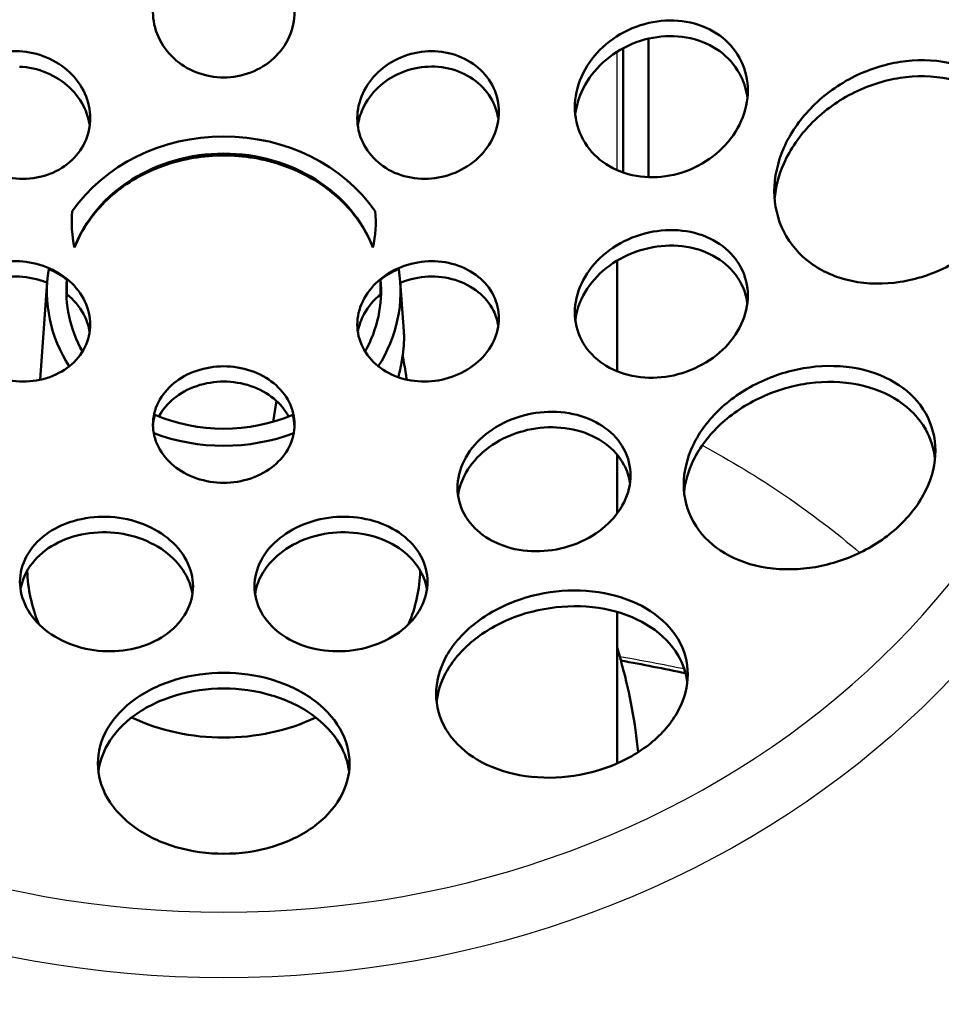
# Model space of a CAD drawing. Header units: millimetres. Extents: x 247 to 1050, y 34 to 1073.
# Tile 46 of 58: x 329 to 358, y 741 to 772. Entities that reach past the tile are written whole.
import ezdxf

# ---------------------------------------------------------------- set-up
doc = ezdxf.new("R2010")
doc.units = ezdxf.units.MM
doc.header["$LTSCALE"] = 0.75
doc.layers.add('Visible', color=7, linetype='Continuous', lineweight=50)
doc.layers.add('Visible Narrow', color=7, linetype='Continuous', lineweight=25)

msp = doc.modelspace()

# ---------------------------------------------------------------- linework, layer by layer
at = {"layer": 'Visible', "extrusion": (-1.22465e-16, -1, 2.96673e-13)}
for p, q in [((348.677, 766.964, 222.096), (348.677, 771.367, 219.655)), ((347.877, 767.111, 222.015), (347.877, 771.066, 219.822)), ((347.677, 760.793, 224.145), (347.677, 764.309, 222.196)), ((329.567, 763.65, 243.141), (329.342, 760.524, 237.471)), ((330.195, 763.705, 243.111), (330.195, 763.239, 242.27)), ((340.16, 763.239, 242.27), (340.16, 763.705, 243.111)), ((340.788, 763.65, 243.141), (340.902, 762.072, 240.278)), ((336.851, 759.85, 244.104), (336.749, 759.189, 244.471)), ((347.677, 756.267, 226.653), (347.677, 758.146, 225.612)), ((347.677, 748.325, 231.056), (347.677, 753.141, 228.386))]:
    msp.add_line(p, q, dxfattribs=at)
at = {"layer": 'Visible', "extrusion": (-4.90888e-15, 0.48481, 0.87462)}
msp.add_arc((-335.177, -549.672, 582.881), 5.621, 211.0909, 328.9091, dxfattribs=at)
at = {"layer": 'Visible', "extrusion": (2.41087e-15, -0.48481, -0.87462)}
msp.add_arc((335.177, -549.672, -582.881), 5, 198.4617, 341.5383, dxfattribs=at)
at = {"layer": 'Visible', "extrusion": (-7.60131e-13, 0.48481, 0.87462)}
msp.add_arc((-335.177, -552.173, 582.881), 4.831, 355.2283, 10.9512, dxfattribs=at)
at = {"layer": 'Visible', "extrusion": (6.61891e-13, 0.48481, 0.87462)}
msp.add_arc((-335.177, -552.173, 582.881), 4.831, 169.0488, 184.7717, dxfattribs=at)
at = {"layer": 'Visible', "extrusion": (1.92385e-14, 0.48481, 0.87462)}
msp.add_arc((-335.177, -549.672, 582.881), 5.621, 351.824, 29.0833, dxfattribs=at)
at = {"layer": 'Visible', "extrusion": (-1.32418e-13, 0.48481, 0.87462)}
msp.add_arc((-328.682, -548.423, 582.881), 2.25, 227.7581, 245.5604, dxfattribs=at)
at = {"layer": 'Visible', "extrusion": (1.02006e-13, 0.48481, 0.87462)}
msp.add_arc((-335.177, -549.672, 582.881), 5.621, 150.9167, 188.176, dxfattribs=at)
at = {"layer": 'Visible', "extrusion": (-1.06592e-12, 0.48481, 0.87462)}
msp.add_arc((-341.673, -548.423, 582.881), 2.25, 294.4396, 312.2419, dxfattribs=at)
at = {"layer": 'Visible', "extrusion": (1.84654e-13, -0.48481, -0.87462)}
msp.add_arc((335.177, -549.672, -582.881), 5, 153.9465, 184.7812, dxfattribs=at)
at = {"layer": 'Visible', "extrusion": (1.46282e-13, -0.48481, -0.87462)}
msp.add_arc((335.177, -549.672, -582.881), 5, 355.2188, 26.0535, dxfattribs=at)
at = {"layer": 'Visible', "extrusion": (-2.98072e-11, 0.48481, 0.87462)}
msp.add_arc((-335.177, -549.672, 581.881), 5, 183.1776, 185.0086, dxfattribs=at)
at = {"layer": 'Visible', "extrusion": (-6.74706e-13, 0.48481, 0.87462)}
msp.add_arc((-335.177, -544.673, 582.881), 2.25, 347.0217, 358.0359, dxfattribs=at)
at = {"layer": 'Visible', "extrusion": (4.18723e-15, -0.48481, -0.87462)}
msp.add_arc((335.177, -549.672, -582.881), 5, 63.9915, 116.0085, dxfattribs=at)
at = {"layer": 'Visible', "extrusion": (1.08756e-12, 0.48481, 0.87462)}
msp.add_arc((-335.177, -544.673, 582.881), 2.25, 181.9641, 192.9783, dxfattribs=at)
at = {"layer": 'Visible', "extrusion": (3.36928e-16, 0.48481, 0.87462)}
msp.add_arc((-335.177, -549.672, 582.881), 5.621, 66.6806, 113.3194, dxfattribs=at)
at = {"layer": 'Visible', "extrusion": (4.1572e-13, 0.48481, 0.87462)}
msp.add_arc((-335.177, -549.672, 564.881), 6.25, 1.673, 19.8974, dxfattribs=at)
at = {"layer": 'Visible', "extrusion": (-4.14304e-13, 0.48481, 0.87462)}
msp.add_arc((-335.177, -549.672, 564.881), 6.25, 160.1026, 178.327, dxfattribs=at)
at = {"layer": 'Visible', "extrusion": (1.20961e-12, -0.48481, -0.87462)}
msp.add_arc((335.177, -552.173, -443.716), 62.5, 281.65145, 283.58355, dxfattribs=at)
at = {"layer": 'Visible', "extrusion": (1.19735e-15, 0.48481, 0.87462)}
msp.add_arc((-335.177, -549.672, 564.881), 6.25, 62.049, 117.951, dxfattribs=at)
at = {"layer": 'Visible'}
for points, knots in [([(305.177, 767.751, 246.11), (305.177, 770.55, 244.642), (305.688, 773.349, 243.174), (307.677, 778.668, 240.377), (309.158, 781.187, 239.05), (312.945, 785.699, 236.665), (315.257, 787.689, 235.61), (320.48, 790.936, 233.884), (323.394, 792.189, 233.216), (329.528, 793.827, 232.342), (332.748, 794.21, 232.138), (339.164, 794.064, 232.216), (342.36, 793.534, 232.499), (348.401, 791.613, 233.523), (351.245, 790.223, 234.264), (356.287, 786.72, 236.124), (358.487, 784.611, 237.241), (362.009, 779.892, 239.733), (363.336, 777.286, 241.105), (364.835, 772.342, 243.702), (365.177, 770.046, 244.906), (365.177, 767.751, 246.11)], [3.141593, 3.141593, 3.141593, 3.141593, 3.457632, 3.457632, 3.774841, 3.774841, 4.094433, 4.094433, 4.415952, 4.415952, 4.738445, 4.738445, 5.061183, 5.061183, 5.383574, 5.383574, 5.704841, 5.704841, 6.02402, 6.02402, 6.283185, 6.283185, 6.283185, 6.283185]), ([(335.177, 770.134, 239.581), (334.895, 770.134, 239.581), (334.594, 770.187, 239.559), (334.04, 770.399, 239.469), (333.788, 770.559, 239.402), (333.388, 770.929, 239.246), (333.214, 771.163, 239.146), (332.984, 771.677, 238.929), (332.927, 771.957, 238.811), (332.927, 772.48, 238.59), (332.984, 772.76, 238.472), (333.214, 773.274, 238.255), (333.388, 773.509, 238.156), (333.788, 773.879, 237.999), (334.04, 774.039, 237.932), (334.594, 774.251, 237.842), (334.895, 774.303, 237.82), (335.177, 774.303, 237.82), (335.46, 774.303, 237.82), (335.761, 774.251, 237.842), (336.315, 774.039, 237.932), (336.567, 773.879, 237.999), (336.967, 773.509, 238.156), (337.141, 773.274, 238.255), (337.371, 772.76, 238.472), (337.427, 772.48, 238.59), (337.427, 771.957, 238.811), (337.371, 771.677, 238.929), (337.141, 771.163, 239.146), (336.967, 770.929, 239.246), (336.567, 770.559, 239.402), (336.315, 770.399, 239.469), (335.761, 770.187, 239.559), (335.46, 770.134, 239.581), (335.177, 770.134, 239.581)], [0.679967, 0.679967, 0.679967, 0.679967, 0.764696, 0.764696, 0.849426, 0.849426, 0.934687, 0.934687, 1.019948, 1.019948, 1.105212, 1.105212, 1.190475, 1.190475, 1.275205, 1.275205, 1.359934, 1.359934, 1.359934, 1.444664, 1.444664, 1.529393, 1.529393, 1.614657, 1.614657, 1.699921, 1.699921, 1.785182, 1.785182, 1.870443, 1.870443, 1.955172, 1.955172, 2.039901, 2.039901, 2.039901, 2.039901]), ([(349.086, 766.976, 242.698), (348.741, 766.942, 242.637), (348.373, 766.968, 242.542), (347.692, 767.157, 242.3), (347.381, 767.319, 242.152), (346.893, 767.714, 241.851), (346.683, 767.971, 241.68), (346.405, 768.552, 241.335), (346.336, 768.876, 241.162), (346.336, 769.497, 240.86), (346.405, 769.835, 240.711), (346.684, 770.47, 240.465), (346.894, 770.767, 240.367), (347.38, 771.254, 240.238), (347.69, 771.477, 240.199), (348.37, 771.798, 240.195), (348.739, 771.896, 240.23), (349.086, 771.93, 240.291), (349.431, 771.964, 240.352), (349.799, 771.938, 240.447), (350.48, 771.751, 240.691), (350.791, 771.589, 240.839), (351.279, 771.194, 241.141), (351.489, 770.937, 241.312), (351.768, 770.356, 241.657), (351.836, 770.032, 241.83), (351.836, 769.409, 242.132), (351.766, 769.069, 242.281), (351.484, 768.432, 242.528), (351.273, 768.134, 242.625), (350.786, 767.647, 242.752), (350.476, 767.426, 242.79), (349.799, 767.107, 242.793), (349.431, 767.01, 242.758), (349.086, 766.976, 242.698)], [0.837698, 0.837698, 0.837698, 0.837698, 0.943125, 0.943125, 1.048553, 1.048553, 1.151873, 1.151873, 1.255193, 1.255193, 1.359146, 1.359146, 1.4631, 1.4631, 1.56919, 1.56919, 1.67528, 1.67528, 1.67528, 1.780744, 1.780744, 1.886208, 1.886208, 1.989522, 1.989522, 2.092836, 2.092836, 2.197315, 2.197315, 2.301795, 2.301795, 2.407386, 2.407386, 2.512978, 2.512978, 2.512978, 2.512978]), ([(346.35, 768.941, 240.008), (346.377, 769.18, 239.897), (346.442, 769.426, 239.792), (346.684, 769.977, 239.576), (346.894, 770.274, 239.478), (347.38, 770.761, 239.347), (347.69, 770.982, 239.307), (348.37, 771.302, 239.301), (348.739, 771.4, 239.335), (349.086, 771.434, 239.395)], [-0.392941, -0.392941, -0.392941, -0.392941, -0.3159801, -0.3159801, -0.212037, -0.212037, -0.1060185, -0.1060185, 0, 0, 0, 0]), ([(349.086, 771.434, 239.395), (349.431, 771.467, 239.455), (349.799, 771.441, 239.549), (350.48, 771.252, 239.792), (350.791, 771.09, 239.939), (351.279, 770.695, 240.24), (351.489, 770.438, 240.411), (351.731, 769.934, 240.71), (351.795, 769.702, 240.837), (351.822, 769.471, 240.955)], [-1.6747662, -1.6747662, -1.6747662, -1.6747662, -1.5693565, -1.5693565, -1.4639468, -1.4639468, -1.3606252, -1.3606252, -1.2846658, -1.2846658, -1.2846658, -1.2846658]), ([(328.682, 766.913, 241.504), (328.399, 766.925, 241.527), (328.098, 766.99, 241.527), (327.543, 767.222, 241.471), (327.29, 767.389, 241.415), (326.891, 767.767, 241.273), (326.718, 768.002, 241.176), (326.489, 768.511, 240.952), (326.432, 768.785, 240.825), (326.432, 769.294, 240.577), (326.489, 769.563, 240.441), (326.718, 770.051, 240.18), (326.891, 770.271, 240.055), (327.291, 770.614, 239.847), (327.544, 770.759, 239.75), (328.099, 770.94, 239.605), (328.4, 770.978, 239.556), (328.682, 770.965, 239.533), (328.965, 770.952, 239.51), (329.267, 770.888, 239.51), (329.821, 770.656, 239.566), (330.074, 770.488, 239.622), (330.473, 770.111, 239.764), (330.646, 769.876, 239.861), (330.876, 769.367, 240.085), (330.932, 769.093, 240.213), (330.932, 768.584, 240.46), (330.876, 768.315, 240.597), (330.647, 767.827, 240.858), (330.474, 767.607, 240.983), (330.074, 767.264, 241.191), (329.821, 767.119, 241.287), (329.266, 766.937, 241.432), (328.964, 766.9, 241.481), (328.682, 766.913, 241.504)], [0.679963, 0.679963, 0.679963, 0.679963, 0.765213, 0.765213, 0.850463, 0.850463, 0.935449, 0.935449, 1.020434, 1.020434, 1.105175, 1.105175, 1.189917, 1.189917, 1.274925, 1.274925, 1.359934, 1.359934, 1.359934, 1.445186, 1.445186, 1.530437, 1.530437, 1.61542, 1.61542, 1.700403, 1.700403, 1.785144, 1.785144, 1.869885, 1.869885, 1.954892, 1.954892, 2.039898, 2.039898, 2.039898, 2.039898]), ([(341.673, 766.913, 241.504), (341.391, 766.9, 241.481), (341.089, 766.937, 241.432), (340.534, 767.119, 241.287), (340.281, 767.264, 241.191), (339.881, 767.607, 240.983), (339.708, 767.827, 240.858), (339.479, 768.315, 240.597), (339.423, 768.584, 240.46), (339.423, 769.093, 240.213), (339.479, 769.367, 240.085), (339.709, 769.876, 239.861), (339.882, 770.111, 239.764), (340.281, 770.488, 239.622), (340.534, 770.656, 239.566), (341.088, 770.888, 239.51), (341.39, 770.952, 239.51), (341.673, 770.965, 239.533), (341.955, 770.978, 239.556), (342.256, 770.94, 239.605), (342.811, 770.759, 239.75), (343.064, 770.614, 239.847), (343.464, 770.271, 240.055), (343.637, 770.051, 240.18), (343.866, 769.563, 240.441), (343.923, 769.294, 240.577), (343.923, 768.785, 240.825), (343.866, 768.511, 240.952), (343.637, 768.002, 241.176), (343.464, 767.767, 241.273), (343.065, 767.389, 241.415), (342.812, 767.222, 241.471), (342.257, 766.99, 241.527), (341.956, 766.925, 241.527), (341.673, 766.913, 241.504)], [0.679971, 0.679971, 0.679971, 0.679971, 0.764977, 0.764977, 0.849984, 0.849984, 0.934725, 0.934725, 1.019466, 1.019466, 1.104449, 1.104449, 1.189432, 1.189432, 1.274683, 1.274683, 1.359934, 1.359934, 1.359934, 1.444943, 1.444943, 1.529952, 1.529952, 1.614693, 1.614693, 1.699435, 1.699435, 1.78442, 1.78442, 1.869406, 1.869406, 1.954656, 1.954656, 2.039906, 2.039906, 2.039906, 2.039906]), ([(352.677, 766.516, 243.882), (352.677, 766.954, 243.639), (352.777, 767.435, 243.408), (353.179, 768.349, 243.046), (353.48, 768.783, 242.914), (354.184, 769.518, 242.76), (354.64, 769.863, 242.734), (355.636, 770.38, 242.81), (356.174, 770.551, 242.911), (357.181, 770.707, 243.193), (357.72, 770.703, 243.394), (358.716, 770.495, 243.876), (359.172, 770.292, 244.158), (359.875, 769.775, 244.705), (360.176, 769.435, 245.005), (360.577, 768.646, 245.593), (360.677, 768.196, 245.879), (360.677, 767.757, 246.122), (360.677, 767.319, 246.365), (360.577, 766.838, 246.595), (360.176, 765.921, 246.953), (359.875, 765.486, 247.082), (359.172, 764.748, 247.23), (358.716, 764.401, 247.254), (357.72, 763.883, 247.174), (357.181, 763.71, 247.072), (356.174, 763.554, 246.79), (355.636, 763.559, 246.591), (354.64, 763.768, 246.113), (354.184, 763.973, 245.834), (353.48, 764.493, 245.292), (353.179, 764.835, 244.994), (352.777, 765.627, 244.41), (352.677, 766.077, 244.125), (352.677, 766.516, 243.882)], [1.235734, 1.235734, 1.235734, 1.235734, 1.386027, 1.386027, 1.53632, 1.53632, 1.694839, 1.694839, 1.853357, 1.853357, 2.012096, 2.012096, 2.170834, 2.170834, 2.321151, 2.321151, 2.471468, 2.471468, 2.471468, 2.621786, 2.621786, 2.772103, 2.772103, 2.930841, 2.930841, 3.08958, 3.08958, 3.248098, 3.248098, 3.406617, 3.406617, 3.55691, 3.55691, 3.707203, 3.707203, 3.707203, 3.707203]), ([(328.682, 770.476, 238.651), (328.965, 770.464, 238.629), (329.267, 770.4, 238.63), (329.821, 770.168, 238.686), (330.074, 770.001, 238.742), (330.473, 769.624, 238.885), (330.646, 769.389, 238.982), (330.84, 768.96, 239.172), (330.891, 768.776, 239.256), (330.916, 768.595, 239.342)], [-1.3598263, -1.3598263, -1.3598263, -1.3598263, -1.2745888, -1.2745888, -1.1893513, -1.1893513, -1.104375, -1.104375, -1.046029, -1.046029, -1.046029, -1.046029]), ([(339.439, 768.595, 239.342), (339.464, 768.776, 239.256), (339.515, 768.96, 239.172), (339.709, 769.389, 238.982), (339.882, 769.624, 238.885), (340.281, 770.001, 238.742), (340.534, 770.168, 238.686), (341.089, 770.4, 238.63), (341.39, 770.464, 238.629), (341.673, 770.476, 238.651)], [-0.3137966, -0.3137966, -0.3137966, -0.3137966, -0.2553894, -0.2553894, -0.1703512, -0.1703512, -0.0851756, -0.0851756, 0, 0, 0, 0]), ([(341.673, 770.476, 238.651), (341.955, 770.489, 238.674), (342.256, 770.452, 238.723), (342.811, 770.269, 238.868), (343.064, 770.124, 238.964), (343.464, 769.782, 239.172), (343.637, 769.562, 239.297), (343.83, 769.15, 239.517), (343.881, 768.972, 239.609), (343.906, 768.794, 239.698)], [-1.3598263, -1.3598263, -1.3598263, -1.3598263, -1.2748245, -1.2748245, -1.1898227, -1.1898227, -1.1050812, -1.1050812, -1.0471026, -1.0471026, -1.0471026, -1.0471026]), ([(352.688, 766.267, 242.844), (352.719, 766.634, 242.651), (352.815, 767.021, 242.471), (353.179, 767.849, 242.141), (353.48, 768.282, 242.008), (354.185, 769.015, 241.852), (354.641, 769.359, 241.824), (355.636, 769.873, 241.895), (356.174, 770.043, 241.994), (357.181, 770.197, 242.272), (357.72, 770.191, 242.47), (358.715, 769.981, 242.947), (359.171, 769.777, 243.227), (359.875, 769.258, 243.771), (360.176, 768.918, 244.07), (360.538, 768.204, 244.599), (360.635, 767.85, 244.83), (360.666, 767.496, 245.038)], [-1.206516, -1.206516, -1.206516, -1.206516, -1.084518, -1.084518, -0.934214, -0.934214, -0.775927, -0.775927, -0.617641, -0.617641, -0.459147, -0.459147, -0.300654, -0.300654, -0.150327, -0.150327, -0.029379, -0.029379, -0.029379, -0.029379]), ([(339.92, 764.725, 242.545), (339.883, 764.821, 242.488), (339.842, 764.915, 242.431), (339.542, 765.537, 242.057), (339.157, 766.019, 241.767), (338.269, 766.78, 241.309), (337.707, 767.11, 241.111), (336.475, 767.547, 240.848), (335.805, 767.655, 240.783), (334.55, 767.655, 240.783), (333.88, 767.547, 240.848), (332.648, 767.11, 241.111), (332.086, 766.78, 241.309), (331.198, 766.019, 241.767), (330.813, 765.537, 242.057), (330.513, 764.915, 242.431), (330.472, 764.821, 242.488), (330.435, 764.725, 242.545)], [-2.105597, -2.105597, -2.105597, -2.105597, -2.072364, -2.072364, -1.883896, -1.883896, -1.695559, -1.695559, -1.507222, -1.507222, -1.318885, -1.318885, -1.130548, -1.130548, -0.94208, -0.94208, -0.908847, -0.908847, -0.908847, -0.908847]), ([(346.336, 762.667, 244.625), (346.336, 762.959, 244.443), (346.405, 763.277, 244.259), (346.683, 763.877, 243.949), (346.893, 764.159, 243.822), (347.381, 764.623, 243.646), (347.692, 764.834, 243.587), (348.373, 765.14, 243.556), (348.741, 765.234, 243.584), (349.433, 765.301, 243.706), (349.802, 765.278, 243.808), (350.482, 765.105, 244.078), (350.792, 764.954, 244.246), (351.278, 764.587, 244.592), (351.488, 764.347, 244.793), (351.767, 763.802, 245.201), (351.836, 763.497, 245.41), (351.836, 763.203, 245.594), (351.836, 762.91, 245.778), (351.767, 762.591, 245.962), (351.486, 761.988, 246.273), (351.274, 761.705, 246.4), (350.785, 761.242, 246.573), (350.474, 761.032, 246.631), (349.796, 760.728, 246.66), (349.429, 760.634, 246.631), (348.741, 760.567, 246.51), (348.373, 760.59, 246.408), (347.696, 760.761, 246.14), (347.386, 760.911, 245.973), (346.899, 761.277, 245.629), (346.688, 761.517, 245.428), (346.406, 762.065, 245.019), (346.336, 762.372, 244.81), (346.336, 762.667, 244.625)], [0.837644, 0.837644, 0.837644, 0.837644, 0.940964, 0.940964, 1.044285, 1.044285, 1.149712, 1.149712, 1.255139, 1.255139, 1.361237, 1.361237, 1.467334, 1.467334, 1.571308, 1.571308, 1.675281, 1.675281, 1.675281, 1.779104, 1.779104, 1.882927, 1.882927, 1.987882, 1.987882, 2.092837, 2.092837, 2.198421, 2.198421, 2.304005, 2.304005, 2.408465, 2.408465, 2.512925, 2.512925, 2.512925, 2.512925]), ([(346.352, 762.422, 243.588), (346.379, 762.642, 243.457), (346.443, 762.868, 243.33), (346.683, 763.385, 243.062), (346.893, 763.667, 242.935), (347.381, 764.131, 242.758), (347.692, 764.342, 242.698), (348.373, 764.646, 242.666), (348.741, 764.74, 242.693), (349.433, 764.806, 242.813), (349.802, 764.783, 242.914), (350.482, 764.608, 243.182), (350.792, 764.457, 243.349), (351.278, 764.089, 243.694), (351.488, 763.849, 243.894), (351.728, 763.379, 244.244), (351.792, 763.166, 244.393), (351.82, 762.952, 244.534)], [-0.8088113, -0.8088113, -0.8088113, -0.8088113, -0.7340526, -0.7340526, -0.6307248, -0.6307248, -0.5253496, -0.5253496, -0.4199744, -0.4199744, -0.313949, -0.313949, -0.2079235, -0.2079235, -0.1039618, -0.1039618, -0.0290677, -0.0290677, -0.0290677, -0.0290677]), ([(330.932, 762.278, 243.973), (330.932, 762.038, 244.123), (330.876, 761.785, 244.288), (330.646, 761.325, 244.601), (330.473, 761.118, 244.749), (330.074, 760.797, 244.993), (329.821, 760.662, 245.106), (329.267, 760.491, 245.273), (328.965, 760.457, 245.328), (328.4, 760.482, 245.373), (328.099, 760.544, 245.368), (327.545, 760.763, 245.291), (327.291, 760.922, 245.219), (326.892, 761.279, 245.039), (326.718, 761.502, 244.919), (326.489, 761.982, 244.643), (326.432, 762.241, 244.487), (326.432, 762.72, 244.186), (326.489, 762.973, 244.022), (326.718, 763.433, 243.709), (326.891, 763.64, 243.56), (327.29, 763.961, 243.316), (327.543, 764.097, 243.203), (328.098, 764.267, 243.036), (328.399, 764.301, 242.982), (328.964, 764.276, 242.936), (329.266, 764.215, 242.941), (329.821, 763.995, 243.019), (330.074, 763.837, 243.09), (330.474, 763.479, 243.271), (330.647, 763.256, 243.391), (330.876, 762.776, 243.667), (330.932, 762.518, 243.823), (330.932, 762.278, 243.973)], [0, 0, 0, 0, 0.084983, 0.084983, 0.169965, 0.169965, 0.255217, 0.255217, 0.340468, 0.340468, 0.425414, 0.425414, 0.510359, 0.510359, 0.595164, 0.595164, 0.679968, 0.679968, 0.764954, 0.764954, 0.849939, 0.849939, 0.935189, 0.935189, 1.020439, 1.020439, 1.105445, 1.105445, 1.190452, 1.190452, 1.275193, 1.275193, 1.359934, 1.359934, 1.359934, 1.359934]), ([(343.923, 762.48, 244.337), (343.923, 762.241, 244.487), (343.866, 761.983, 244.642), (343.637, 761.502, 244.918), (343.464, 761.28, 245.039), (343.064, 760.922, 245.219), (342.811, 760.764, 245.291), (342.256, 760.544, 245.368), (341.955, 760.482, 245.373), (341.39, 760.457, 245.328), (341.088, 760.491, 245.273), (340.534, 760.662, 245.106), (340.281, 760.797, 244.993), (339.882, 761.118, 244.749), (339.709, 761.325, 244.601), (339.479, 761.785, 244.288), (339.423, 762.038, 244.123), (339.423, 762.518, 243.823), (339.479, 762.776, 243.667), (339.708, 763.256, 243.391), (339.881, 763.479, 243.271), (340.281, 763.837, 243.09), (340.534, 763.995, 243.019), (341.089, 764.215, 242.941), (341.391, 764.276, 242.936), (341.956, 764.301, 242.982), (342.257, 764.267, 243.036), (342.812, 764.097, 243.203), (343.065, 763.961, 243.316), (343.464, 763.64, 243.56), (343.637, 763.433, 243.709), (343.866, 762.973, 244.022), (343.923, 762.72, 244.186), (343.923, 762.48, 244.337)], [0, 0, 0, 0, 0.084741, 0.084741, 0.169482, 0.169482, 0.254491, 0.254491, 0.3395, 0.3395, 0.424752, 0.424752, 0.510003, 0.510003, 0.594986, 0.594986, 0.679968, 0.679968, 0.76471, 0.76471, 0.849451, 0.849451, 0.934457, 0.934457, 1.019464, 1.019464, 1.104713, 1.104713, 1.189963, 1.189963, 1.274949, 1.274949, 1.359934, 1.359934, 1.359934, 1.359934]), ([(329.564, 763.61, 242.106), (329.557, 763.613, 242.104), (329.55, 763.616, 242.103), (329.265, 763.728, 242.064), (328.964, 763.789, 242.058), (328.399, 763.814, 242.103), (328.098, 763.78, 242.157), (327.543, 763.609, 242.323), (327.29, 763.473, 242.435), (326.891, 763.151, 242.679), (326.718, 762.945, 242.827), (326.527, 762.561, 243.087), (326.477, 762.398, 243.195), (326.451, 762.235, 243.3)], [0.2523215, 0.2523215, 0.2523215, 0.2523215, 0.2545435, 0.2545435, 0.339482, 0.339482, 0.4247181, 0.4247181, 0.5099541, 0.5099541, 0.5949332, 0.5949332, 0.6515227, 0.6515227, 0.6515227, 0.6515227]), ([(343.904, 762.235, 243.3), (343.878, 762.398, 243.195), (343.828, 762.561, 243.087), (343.637, 762.945, 242.827), (343.464, 763.151, 242.679), (343.065, 763.473, 242.435), (342.812, 763.609, 242.323), (342.257, 763.78, 242.157), (341.956, 763.814, 242.103), (341.391, 763.789, 242.058), (341.09, 763.728, 242.064), (340.805, 763.616, 242.103), (340.798, 763.613, 242.104), (340.791, 763.61, 242.106)], [1.3882158, 1.3882158, 1.3882158, 1.3882158, 1.4448054, 1.4448054, 1.5297844, 1.5297844, 1.6150205, 1.6150205, 1.7002565, 1.7002565, 1.785195, 1.785195, 1.7874171, 1.7874171, 1.7874171, 1.7874171]), ([(330.914, 762.036, 242.945), (330.888, 762.202, 242.844), (330.838, 762.37, 242.744), (330.646, 762.771, 242.514), (330.473, 762.994, 242.393), (330.248, 763.195, 242.292), (330.222, 763.217, 242.281), (330.195, 763.239, 242.27)], [1.38803, 1.38803, 1.38803, 1.38803, 1.4446288, 1.4446288, 1.5294313, 1.5294313, 1.5401811, 1.5401811, 1.5401811, 1.5401811]), ([(340.16, 763.239, 242.27), (340.133, 763.217, 242.281), (340.107, 763.195, 242.292), (339.882, 762.994, 242.393), (339.709, 762.771, 242.514), (339.517, 762.37, 242.744), (339.467, 762.202, 242.844), (339.441, 762.036, 242.945)], [0.4995574, 0.4995574, 0.4995574, 0.4995574, 0.5103072, 0.5103072, 0.5951097, 0.5951097, 0.6517085, 0.6517085, 0.6517085, 0.6517085]), ([(340.728, 760.603, 241.299), (340.78, 760.818, 241.247), (340.823, 761.025, 241.166), (340.894, 761.485, 240.912), (340.913, 761.746, 240.694), (340.906, 761.996, 240.384), (340.904, 762.035, 240.331), (340.902, 762.071, 240.278)], [-0.4418428, -0.4418428, -0.4418428, -0.4418428, -0.3772649, -0.3772649, -0.2827925, -0.2827925, -0.2644333, -0.2644333, -0.2644333, -0.2644333]), ([(340.864, 761.293, 236.719), (340.898, 761.105, 236.613), (340.934, 760.905, 236.532), (340.974, 760.649, 236.462), (340.983, 760.589, 236.448), (340.991, 760.529, 236.436)], [0.13172154, 0.13172154, 0.13172154, 0.13172154, 0.19396213, 0.19396213, 0.21232088, 0.21232088, 0.21232088, 0.21232088]), ([(337.427, 759.099, 245.973), (337.427, 758.867, 246.136), (337.371, 758.619, 246.31), (337.141, 758.162, 246.631), (336.967, 757.954, 246.778), (336.567, 757.625, 247.009), (336.315, 757.483, 247.109), (335.761, 757.295, 247.241), (335.46, 757.248, 247.274), (334.895, 757.248, 247.274), (334.594, 757.295, 247.241), (334.04, 757.483, 247.109), (333.788, 757.625, 247.009), (333.388, 757.954, 246.778), (333.214, 758.162, 246.631), (332.984, 758.619, 246.31), (332.927, 758.867, 246.136), (332.927, 759.332, 245.809), (332.984, 759.58, 245.635), (333.214, 760.037, 245.314), (333.388, 760.245, 245.167), (333.788, 760.574, 244.937), (334.04, 760.716, 244.837), (334.594, 760.904, 244.704), (334.895, 760.951, 244.672), (335.46, 760.951, 244.672), (335.761, 760.904, 244.704), (336.315, 760.716, 244.837), (336.567, 760.574, 244.937), (336.967, 760.245, 245.167), (337.141, 760.037, 245.314), (337.371, 759.58, 245.635), (337.427, 759.332, 245.809), (337.427, 759.099, 245.973)], [0, 0, 0, 0, 0.085264, 0.085264, 0.170527, 0.170527, 0.255257, 0.255257, 0.339986, 0.339986, 0.424716, 0.424716, 0.509445, 0.509445, 0.594709, 0.594709, 0.679973, 0.679973, 0.765234, 0.765234, 0.850495, 0.850495, 0.935224, 0.935224, 1.019954, 1.019954, 1.104683, 1.104683, 1.189412, 1.189412, 1.274673, 1.274673, 1.359934, 1.359934, 1.359934, 1.359934]), ([(349.797, 757.195, 249.241), (349.797, 757.591, 248.933), (349.895, 758.029, 248.625), (350.298, 758.866, 248.109), (350.604, 759.266, 247.902), (351.317, 759.935, 247.624), (351.773, 760.244, 247.539), (352.765, 760.702, 247.52), (353.3, 760.852, 247.587), (354.306, 760.986, 247.829), (354.845, 760.976, 248.023), (355.834, 760.779, 248.52), (356.284, 760.592, 248.823), (356.984, 760.123, 249.436), (357.288, 759.811, 249.788), (357.695, 759.087, 250.501), (357.797, 758.675, 250.863), (357.797, 758.271, 251.181), (357.797, 757.874, 251.494), (357.698, 757.434, 251.805), (357.29, 756.593, 252.324), (356.981, 756.192, 252.531), (356.264, 755.523, 252.804), (355.809, 755.216, 252.885), (354.823, 754.759, 252.896), (354.291, 754.609, 252.826), (353.292, 754.473, 252.581), (352.756, 754.481, 252.387), (351.772, 754.674, 251.893), (351.323, 754.859, 251.592), (350.619, 755.326, 250.983), (350.312, 755.64, 250.631), (349.901, 756.371, 249.92), (349.797, 756.787, 249.559), (349.797, 757.195, 249.241)], [1.235835, 1.235835, 1.235835, 1.235835, 1.386337, 1.386337, 1.536839, 1.536839, 1.691376, 1.691376, 1.845913, 1.845913, 2.004295, 2.004295, 2.162677, 2.162677, 2.317086, 2.317086, 2.471496, 2.471496, 2.471496, 2.622987, 2.622987, 2.774478, 2.774478, 2.928236, 2.928236, 3.081994, 3.081994, 3.239469, 3.239469, 3.396945, 3.396945, 3.552138, 3.552138, 3.70733, 3.70733, 3.70733, 3.70733]), ([(333.117, 759.356, 244.571), (333.232, 759.571, 244.421), (333.398, 759.767, 244.283), (333.788, 760.087, 244.059), (334.04, 760.229, 243.96), (334.594, 760.418, 243.827), (334.895, 760.465, 243.795), (335.46, 760.465, 243.795), (335.761, 760.418, 243.827), (336.315, 760.229, 243.96), (336.567, 760.087, 244.059), (336.957, 759.767, 244.283), (337.123, 759.571, 244.421), (337.238, 759.356, 244.571)], [-0.5903021, -0.5903021, -0.5903021, -0.5903021, -0.5094138, -0.5094138, -0.4246838, -0.4246838, -0.3399539, -0.3399539, -0.2552239, -0.2552239, -0.1704939, -0.1704939, -0.0896056, -0.0896056, -0.0896056, -0.0896056]), ([(349.81, 756.946, 248.145), (349.843, 757.274, 247.901), (349.939, 757.621, 247.665), (350.304, 758.376, 247.202), (350.613, 758.777, 246.994), (351.329, 759.443, 246.718), (351.784, 759.748, 246.633), (352.771, 760.201, 246.614), (353.303, 760.348, 246.679), (354.303, 760.48, 246.916), (354.839, 760.469, 247.106), (355.823, 760.273, 247.595), (356.271, 760.087, 247.893), (356.975, 759.619, 248.501), (357.283, 759.305, 248.852), (357.65, 758.652, 249.491), (357.749, 758.332, 249.776), (357.783, 758.01, 250.04)], [-1.203406, -1.203406, -1.203406, -1.203406, -1.083342, -1.083342, -0.931927, -0.931927, -0.778411, -0.778411, -0.624894, -0.624894, -0.467676, -0.467676, -0.310458, -0.310458, -0.155229, -0.155229, -0.032624, -0.032624, -0.032624, -0.032624]), ([(342.609, 757.092, 247.884), (342.609, 757.368, 247.673), (342.678, 757.669, 247.457), (342.958, 758.233, 247.077), (343.169, 758.498, 246.914), (343.66, 758.927, 246.676), (343.97, 759.119, 246.586), (344.648, 759.392, 246.501), (345.016, 759.473, 246.506), (345.707, 759.522, 246.595), (346.076, 759.493, 246.685), (346.753, 759.315, 246.944), (347.061, 759.167, 247.114), (347.547, 758.811, 247.475), (347.758, 758.579, 247.691), (348.039, 758.056, 248.143), (348.109, 757.764, 248.379), (348.109, 757.485, 248.593), (348.109, 757.21, 248.803), (348.041, 756.91, 249.021), (347.761, 756.346, 249.401), (347.549, 756.081, 249.564), (347.059, 755.652, 249.802), (346.748, 755.46, 249.892), (346.07, 755.186, 249.976), (345.702, 755.105, 249.97), (345.012, 755.055, 249.881), (344.643, 755.085, 249.79), (343.966, 755.262, 249.53), (343.658, 755.41, 249.36), (343.172, 755.766, 248.999), (342.96, 755.998, 248.783), (342.679, 756.522, 248.332), (342.609, 756.813, 248.097), (342.609, 757.092, 247.884)], [0.837666, 0.837666, 0.837666, 0.837666, 0.941718, 0.941718, 1.04577, 1.04577, 1.149821, 1.149821, 1.253873, 1.253873, 1.359209, 1.359209, 1.464545, 1.464545, 1.569914, 1.569914, 1.675282, 1.675282, 1.675282, 1.779346, 1.779346, 1.883411, 1.883411, 1.987475, 1.987475, 2.091539, 2.091539, 2.196908, 2.196908, 2.302277, 2.302277, 2.407613, 2.407613, 2.512948, 2.512948, 2.512948, 2.512948]), ([(342.627, 756.848, 246.81), (342.655, 757.05, 246.661), (342.719, 757.259, 246.514), (342.958, 757.742, 246.19), (343.169, 758.006, 246.027), (343.66, 758.435, 245.79), (343.97, 758.628, 245.699), (344.648, 758.9, 245.614), (345.016, 758.981, 245.618), (345.707, 759.029, 245.706), (346.076, 758.999, 245.795), (346.753, 758.82, 246.053), (347.061, 758.672, 246.221), (347.547, 758.315, 246.58), (347.758, 758.082, 246.796), (347.998, 757.635, 247.18), (348.062, 757.435, 247.344), (348.091, 757.235, 247.501)], [-0.8069159, -0.8069159, -0.8069159, -0.8069159, -0.7333223, -0.7333223, -0.6292837, -0.6292837, -0.5252452, -0.5252452, -0.4212066, -0.4212066, -0.3159139, -0.3159139, -0.2106211, -0.2106211, -0.1053106, -0.1053106, -0.0309093, -0.0309093, -0.0309093, -0.0309093]), ([(328.701, 754.101, 250.174), (328.701, 754.37, 249.945), (328.77, 754.655, 249.697), (329.053, 755.176, 249.235), (329.266, 755.412, 249.02), (329.755, 755.777, 248.676), (330.062, 755.932, 248.523), (330.737, 756.131, 248.307), (331.105, 756.176, 248.245), (331.795, 756.158, 248.212), (332.162, 756.095, 248.24), (332.837, 755.861, 248.392), (333.145, 755.689, 248.517), (333.636, 755.297, 248.815), (333.85, 755.05, 249.011), (334.132, 754.513, 249.446), (334.201, 754.225, 249.687), (334.201, 753.957, 249.914), (334.201, 753.688, 250.143), (334.131, 753.402, 250.391), (333.848, 752.881, 250.853), (333.635, 752.646, 251.069), (333.146, 752.282, 251.413), (332.839, 752.127, 251.567), (332.165, 751.928, 251.783), (331.797, 751.884, 251.847), (331.107, 751.902, 251.88), (330.74, 751.965, 251.852), (330.064, 752.199, 251.699), (329.756, 752.37, 251.575), (329.265, 752.762, 251.275), (329.052, 753.009, 251.079), (328.769, 753.545, 250.642), (328.701, 753.833, 250.402), (328.701, 754.101, 250.174)], [0.837697, 0.837697, 0.837697, 0.837697, 0.943787, 0.943787, 1.049877, 1.049877, 1.153831, 1.153831, 1.257784, 1.257784, 1.361104, 1.361104, 1.464424, 1.464424, 1.569852, 1.569852, 1.675279, 1.675279, 1.675279, 1.781377, 1.781377, 1.887474, 1.887474, 1.991447, 1.991447, 2.09542, 2.09542, 2.198734, 2.198734, 2.302048, 2.302048, 2.407512, 2.407512, 2.512976, 2.512976, 2.512976, 2.512976]), ([(336.154, 753.957, 249.914), (336.154, 754.225, 249.687), (336.223, 754.513, 249.446), (336.505, 755.05, 249.011), (336.719, 755.297, 248.815), (337.21, 755.689, 248.517), (337.518, 755.861, 248.392), (338.193, 756.095, 248.24), (338.56, 756.158, 248.212), (339.25, 756.176, 248.245), (339.618, 756.131, 248.307), (340.293, 755.932, 248.523), (340.6, 755.777, 248.676), (341.089, 755.412, 249.02), (341.302, 755.176, 249.235), (341.585, 754.655, 249.697), (341.654, 754.37, 249.945), (341.654, 754.101, 250.174), (341.654, 753.833, 250.402), (341.586, 753.545, 250.642), (341.303, 753.009, 251.079), (341.09, 752.762, 251.275), (340.599, 752.37, 251.575), (340.291, 752.199, 251.699), (339.615, 751.965, 251.852), (339.248, 751.902, 251.88), (338.558, 751.884, 251.847), (338.19, 751.928, 251.783), (337.516, 752.127, 251.567), (337.209, 752.282, 251.413), (336.72, 752.646, 251.069), (336.507, 752.881, 250.853), (336.224, 753.402, 250.391), (336.154, 753.688, 250.143), (336.154, 753.957, 249.914)], [0.837697, 0.837697, 0.837697, 0.837697, 0.943124, 0.943124, 1.048552, 1.048552, 1.151872, 1.151872, 1.255192, 1.255192, 1.359146, 1.359146, 1.463099, 1.463099, 1.569189, 1.569189, 1.675279, 1.675279, 1.675279, 1.780743, 1.780743, 1.886207, 1.886207, 1.989521, 1.989521, 2.092835, 2.092835, 2.196808, 2.196808, 2.300781, 2.300781, 2.406879, 2.406879, 2.512976, 2.512976, 2.512976, 2.512976]), ([(328.72, 753.852, 249.067), (328.749, 754.043, 248.903), (328.812, 754.236, 248.736), (329.05, 754.677, 248.347), (329.261, 754.913, 248.133), (329.749, 755.28, 247.79), (330.056, 755.437, 247.637), (330.734, 755.639, 247.421), (331.103, 755.684, 247.358), (331.795, 755.666, 247.326), (332.162, 755.604, 247.354), (332.837, 755.369, 247.506), (333.145, 755.198, 247.629), (333.636, 754.805, 247.927), (333.85, 754.557, 248.122), (334.089, 754.101, 248.491), (334.153, 753.904, 248.653), (334.182, 753.71, 248.814)], [-0.8052788, -0.8052788, -0.8052788, -0.8052788, -0.731803, -0.731803, -0.6262762, -0.6262762, -0.5218411, -0.5218411, -0.4174059, -0.4174059, -0.3140782, -0.3140782, -0.2107504, -0.2107504, -0.1053752, -0.1053752, -0.0318606, -0.0318606, -0.0318606, -0.0318606]), ([(336.173, 753.71, 248.814), (336.202, 753.904, 248.653), (336.266, 754.101, 248.491), (336.505, 754.557, 248.122), (336.719, 754.805, 247.927), (337.21, 755.198, 247.629), (337.518, 755.369, 247.506), (338.193, 755.604, 247.354), (338.56, 755.666, 247.326), (339.25, 755.684, 247.358), (339.618, 755.639, 247.42), (340.293, 755.439, 247.635), (340.6, 755.284, 247.787), (341.089, 754.918, 248.129), (341.302, 754.682, 248.343), (341.542, 754.239, 248.734), (341.606, 754.045, 248.902), (341.635, 753.852, 249.067)], [-0.8054685, -0.8054685, -0.8054685, -0.8054685, -0.7319539, -0.7319539, -0.6265787, -0.6265787, -0.5232509, -0.5232509, -0.4199232, -0.4199232, -0.3159801, -0.3159801, -0.212037, -0.212037, -0.1060185, -0.1060185, -0.0320559, -0.0320559, -0.0320559, -0.0320559]), ([(341.927, 750.537, 253.461), (341.927, 750.905, 253.101), (342.026, 751.31, 252.727), (342.436, 752.077, 252.066), (342.747, 752.44, 251.779), (343.467, 753.024, 251.362), (343.917, 753.285, 251.203), (344.9, 753.66, 251.046), (345.432, 753.773, 251.049), (346.435, 753.85, 251.187), (346.971, 753.815, 251.335), (347.95, 753.588, 251.765), (348.393, 753.397, 252.046), (349.101, 752.933, 252.654), (349.411, 752.624, 253.024), (349.825, 751.924, 253.802), (349.927, 751.533, 254.21), (349.927, 751.157, 254.581), (349.927, 750.79, 254.943), (349.829, 750.387, 255.321), (349.419, 749.623, 255.987), (349.107, 749.261, 256.277), (348.387, 748.678, 256.697), (347.937, 748.417, 256.856), (346.955, 748.043, 257.01), (346.423, 747.928, 257.006), (345.419, 747.849, 256.863), (344.884, 747.883, 256.712), (343.904, 748.106, 256.277), (343.461, 748.296, 255.993), (342.754, 748.759, 255.382), (342.444, 749.067, 255.012), (342.03, 749.768, 254.236), (341.927, 750.159, 253.83), (341.927, 750.537, 253.461)], [1.236079, 1.236079, 1.236079, 1.236079, 1.390616, 1.390616, 1.545154, 1.545154, 1.695655, 1.695655, 1.846157, 1.846157, 2.00031, 2.00031, 2.154464, 2.154464, 2.312978, 2.312978, 2.471492, 2.471492, 2.471492, 2.626254, 2.626254, 2.781016, 2.781016, 2.931502, 2.931502, 3.081988, 3.081988, 3.236397, 3.236397, 3.390807, 3.390807, 3.549189, 3.549189, 3.707571, 3.707571, 3.707571, 3.707571]), ([(341.942, 750.286, 252.307), (341.977, 750.583, 252.027), (342.072, 750.893, 251.746), (342.436, 751.576, 251.161), (342.747, 751.939, 250.875), (343.467, 752.524, 250.46), (343.917, 752.785, 250.301), (344.899, 753.159, 250.144), (345.432, 753.272, 250.145), (346.435, 753.348, 250.281), (346.971, 753.312, 250.428), (347.95, 753.084, 250.854), (348.393, 752.892, 251.134), (349.101, 752.424, 251.737), (349.412, 752.114, 252.106), (349.778, 751.491, 252.792), (349.876, 751.194, 253.102), (349.912, 750.899, 253.399)], [-1.199817, -1.199817, -1.199817, -1.199817, -1.080095, -1.080095, -0.925671, -0.925671, -0.775165, -0.775165, -0.624659, -0.624659, -0.470606, -0.470606, -0.316554, -0.316554, -0.158277, -0.158277, -0.035651, -0.035651, -0.035651, -0.035651]), ([(348.348, 748.682, 214.552), (348.256, 749.623, 214.915), (348.085, 750.548, 215.276), (347.792, 751.628, 215.707), (347.736, 751.82, 215.784), (347.677, 752.009, 215.861)], [0.0850545, 0.0850545, 0.0850545, 0.0850545, 0.2331304, 0.2331304, 0.265451, 0.265451, 0.265451, 0.265451]), ([(331.177, 748.326, 255.415), (331.177, 748.688, 255.03), (331.278, 749.076, 254.619), (331.693, 749.793, 253.859), (332.008, 750.122, 253.512), (332.725, 750.63, 252.976), (333.168, 750.848, 252.747), (334.144, 751.137, 252.442), (334.677, 751.21, 252.366), (335.678, 751.21, 252.366), (336.211, 751.137, 252.442), (337.187, 750.848, 252.747), (337.63, 750.63, 252.976), (338.347, 750.122, 253.512), (338.662, 749.793, 253.859), (339.077, 749.076, 254.619), (339.177, 748.688, 255.03), (339.177, 748.326, 255.415), (339.177, 747.968, 255.795), (339.079, 747.586, 256.203), (338.673, 746.878, 256.959), (338.366, 746.553, 257.307), (337.656, 746.043, 257.852), (337.21, 745.823, 258.089), (336.224, 745.528, 258.406), (335.685, 745.455, 258.485), (334.676, 745.455, 258.485), (334.144, 745.526, 258.408), (333.169, 745.814, 258.099), (332.726, 746.029, 257.867), (332.008, 746.534, 257.327), (331.694, 746.861, 256.976), (331.278, 747.576, 256.213), (331.177, 747.964, 255.8), (331.177, 748.326, 255.415)], [1.236231, 1.236231, 1.236231, 1.236231, 1.394749, 1.394749, 1.553268, 1.553268, 1.703561, 1.703561, 1.853854, 1.853854, 2.004147, 2.004147, 2.154439, 2.154439, 2.312958, 2.312958, 2.471477, 2.471477, 2.471477, 2.628208, 2.628208, 2.784939, 2.784939, 2.937268, 2.937268, 3.089596, 3.089596, 3.239913, 3.239913, 3.390231, 3.390231, 3.548969, 3.548969, 3.707707, 3.707707, 3.707707, 3.707707]), ([(331.194, 748.072, 254.227), (331.229, 748.354, 253.93), (331.323, 748.644, 253.626), (331.681, 749.273, 252.965), (331.989, 749.601, 252.622), (332.699, 750.115, 252.084), (333.146, 750.338, 251.852), (334.131, 750.635, 251.541), (334.67, 750.71, 251.464), (335.679, 750.71, 251.464), (336.211, 750.637, 251.539), (337.187, 750.346, 251.843), (337.631, 750.128, 252.071), (338.348, 749.618, 252.604), (338.662, 749.288, 252.949), (339.029, 748.652, 253.617), (339.125, 748.358, 253.926), (339.161, 748.072, 254.227)], [-1.197814, -1.197814, -1.197814, -1.197814, -1.077959, -1.077959, -0.921549, -0.921549, -0.769365, -0.769365, -0.617181, -0.617181, -0.466877, -0.466877, -0.316574, -0.316574, -0.158287, -0.158287, -0.036567, -0.036567, -0.036567, -0.036567])]:
    msp.add_open_spline(points, degree=3, knots=knots, dxfattribs=at)
at = {"layer": 'Visible Narrow', "extrusion": (-1.22465e-16, -1, 2.96673e-13)}
msp.add_line((347.677, 767.189, 220.599), (347.677, 770.949, 218.515), dxfattribs=at)
at = {"layer": 'Visible Narrow', "extrusion": (-1.57368e-16, -0.48481, -0.87462)}
msp.add_circle((335.177, -552.173, -588.611), 28.25, dxfattribs=at)
at = {"layer": 'Visible Narrow', "extrusion": (4.15103e-17, -0.48481, -0.87462)}
msp.add_arc((335.177, -552.173, -587.466), 30, 0, 180, dxfattribs=at)
at = {"layer": 'Visible Narrow', "extrusion": (-1.316e-14, -0.48481, -0.87462)}
msp.add_arc((335.177, -552.173, -523.716), 29, 301.6295, 314.2066, dxfattribs=at)
at = {"layer": 'Visible Narrow', "extrusion": (-9.21572e-13, -0.48481, -0.87462)}
msp.add_arc((335.177, -552.173, -441.216), 64, 281.33967, 283.21902, dxfattribs=at)
at = {"layer": 'Visible Narrow', "extrusion": (7.73295e-16, -0.48481, -0.87462)}
msp.add_arc((335.177, -552.173, -488.716), 44.848, 311.9837, 228.0163, dxfattribs=at)

doc.saveas('drawing.dxf')
